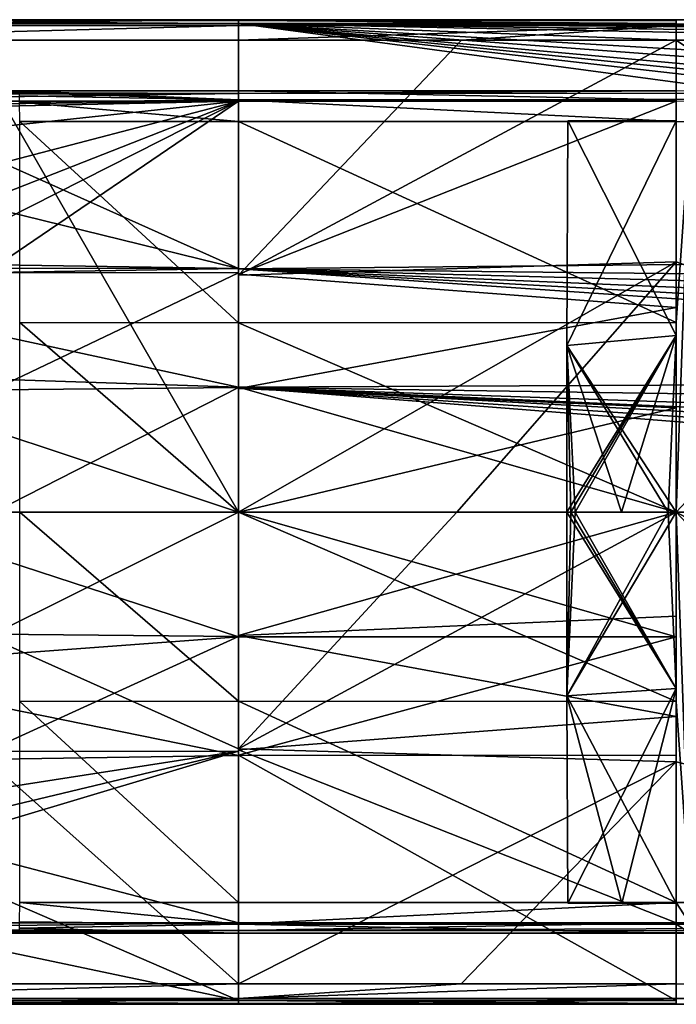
# Model space of a CAD drawing. Header units: millimetres. Extents: x -157 to 30, y -26 to 24.
# Tile 9 of 219: x -120 to -90, y -22 to 22. Entities that reach past the tile are written whole.
import ezdxf

# ---------------------------------------------------------------- set-up
doc = ezdxf.new("R2010")
doc.units = ezdxf.units.MM
doc.header["$LTSCALE"] = 26.699852
for name, color, linetype in [('120', 7, 'CONTINUOUS'), ('121', 7, 'CONTINUOUS'), ('122', 7, 'CONTINUOUS'), ('123', 7, 'CONTINUOUS'), ('124', 7, 'CONTINUOUS'), ('125', 7, 'CONTINUOUS'), ('208', 7, 'CONTINUOUS'), ('211', 7, 'CONTINUOUS'), ('212', 7, 'CONTINUOUS'), ('213', 7, 'CONTINUOUS'), ('214', 7, 'CONTINUOUS'), ('52', 7, 'CONTINUOUS'), ('56', 7, 'CONTINUOUS'), ('57', 7, 'CONTINUOUS'), ('58', 7, 'CONTINUOUS'), ('60', 7, 'CONTINUOUS'), ('61', 7, 'CONTINUOUS'), ('62', 7, 'CONTINUOUS'), ('63', 7, 'CONTINUOUS'), ('64', 7, 'CONTINUOUS'), ('65', 7, 'CONTINUOUS'), ('66', 7, 'CONTINUOUS'), ('67', 7, 'CONTINUOUS'), ('68', 7, 'CONTINUOUS'), ('69', 7, 'CONTINUOUS'), ('76', 7, 'CONTINUOUS'), ('772', 7, 'CONTINUOUS'), ('773', 7, 'CONTINUOUS'), ('774', 7, 'CONTINUOUS'), ('775', 7, 'CONTINUOUS'), ('781', 7, 'CONTINUOUS'), ('782', 7, 'CONTINUOUS'), ('786', 7, 'CONTINUOUS'), ('787', 7, 'CONTINUOUS'), ('788', 7, 'CONTINUOUS'), ('789', 7, 'CONTINUOUS'), ('805', 7, 'CONTINUOUS'), ('806', 7, 'CONTINUOUS'), ('807', 7, 'CONTINUOUS'), ('808', 7, 'CONTINUOUS'), ('809', 7, 'CONTINUOUS'), ('810', 7, 'CONTINUOUS'), ('811', 7, 'CONTINUOUS'), ('812', 7, 'CONTINUOUS'), ('813', 7, 'CONTINUOUS'), ('836', 7, 'CONTINUOUS'), ('84', 7, 'CONTINUOUS'), ('845', 7, 'CONTINUOUS'), ('85', 7, 'CONTINUOUS'), ('86', 7, 'CONTINUOUS'), ('89', 7, 'CONTINUOUS'), ('90', 7, 'CONTINUOUS')]:
    doc.layers.add(name, color=color, linetype=linetype)

msp = doc.modelspace()

# ---------------------------------------------------------------- linework, layer by layer
at = {"layer": '120', "linetype": 'CONTINUOUS'}
for points in [[(-90, 0, 117.562), (-90.001, 8.659, 117.361), (-89.373, 17.845, 116.851), (-90, 0, 117.562)], [(-90.001, 8.659, 117.361), (-90, 17.844, 116.849), (-89.373, 17.845, 116.851), (-90.001, 8.659, 117.361)], [(-90, 0, 117.562), (-89.373, 17.845, 116.851), (-73.247, 17.865, 116.913), (-90, 0, 117.562)], [(-90, 0, 117.562), (-73.247, 17.865, 116.913), (-57.368, 0, 117.861), (-90, 0, 117.562)]]:
    msp.add_3dface(points, dxfattribs=at)
at = {"layer": '121', "linetype": 'CONTINUOUS'}
for points in [[(-90.001, -8.659, 117.361), (-90, 0, 117.562), (-89.373, -17.845, 116.851), (-90.001, -8.659, 117.361)], [(-90, 0, 117.562), (-57.368, 0, 117.861), (-73.241, -17.865, 116.913), (-90, 0, 117.562)], [(-89.373, -17.845, 116.851), (-90, 0, 117.562), (-73.241, -17.865, 116.913), (-89.373, -17.845, 116.851)], [(-90, -17.844, 116.849), (-90.001, -8.659, 117.361), (-89.373, -17.845, 116.851), (-90, -17.844, 116.849)]]:
    msp.add_3dface(points, dxfattribs=at)
at = {"layer": '122', "linetype": 'CONTINUOUS'}
for points in [[(-110, 0, 117.562), (-90, 0, 117.562), (-90.001, -8.659, 117.361), (-110, 0, 117.562)], [(-110, 0, 117.562), (-90.001, -8.659, 117.361), (-110, -8.65, 117.361), (-110, 0, 117.562)], [(-90.001, -8.659, 117.361), (-90, -17.844, 116.849), (-110, -8.65, 117.361), (-90.001, -8.659, 117.361)], [(-90, -17.844, 116.849), (-110, -17.844, 116.849), (-110, -8.65, 117.361), (-90, -17.844, 116.849)]]:
    msp.add_3dface(points, dxfattribs=at)
at = {"layer": '123', "linetype": 'CONTINUOUS'}
for points in [[(-110, -17.844, 116.849), (-90, -17.844, 116.849), (-110, -18.843, 116.379), (-110, -17.844, 116.849)], [(-90, -17.844, 116.849), (-90, -18.843, 116.379), (-110, -18.843, 116.379), (-90, -17.844, 116.849)], [(-90, -19.25, 115.349), (-110, -19.25, 115.353), (-110, -18.843, 116.379), (-90, -19.25, 115.349)], [(-90, -18.843, 116.379), (-90, -19.25, 115.349), (-110, -18.843, 116.379), (-90, -18.843, 116.379)]]:
    msp.add_3dface(points, dxfattribs=at)
at = {"layer": '124', "linetype": 'CONTINUOUS'}
for points in [[(-90, 18.781, 114.068), (-110, 18.781, 114.068), (-110, 10.873, 107.249), (-90, 18.781, 114.068)], [(-90, 9.345, 106.416), (-90, 18.781, 114.068), (-110, 10.873, 107.249), (-90, 9.345, 106.416)], [(-110, 5.644, 104.944), (-90, 9.345, 106.416), (-110, 10.873, 107.249), (-110, 5.644, 104.944)], [(-90, 4.764, 104.715), (-90, 9.345, 106.416), (-110, 5.644, 104.944), (-90, 4.764, 104.715)], [(-110, 0, 104.181), (-90, 4.764, 104.715), (-110, 5.644, 104.944), (-110, 0, 104.181)], [(-90, 0, 104.181), (-90, 4.764, 104.715), (-110, 0, 104.181), (-90, 0, 104.181)]]:
    msp.add_3dface(points, dxfattribs=at)
at = {"layer": '125', "linetype": 'CONTINUOUS'}
for points in [[(-90, -17.844, 116.849), (-89.373, -17.845, 116.851), (-89.371, -18.844, 116.38), (-90, -17.844, 116.849)], [(-90, -18.843, 116.379), (-90, -17.844, 116.849), (-89.371, -18.844, 116.38), (-90, -18.843, 116.379)], [(-89.367, -19.25, 115.354), (-90, -19.25, 115.349), (-90, -18.843, 116.379), (-89.367, -19.25, 115.354)], [(-89.367, -19.25, 115.354), (-90, -18.843, 116.379), (-89.371, -18.844, 116.38), (-89.367, -19.25, 115.354)]]:
    msp.add_3dface(points, dxfattribs=at)
at = {"layer": '208', "linetype": 'CONTINUOUS'}
for points in [[(-110, 22.5, 118.81), (-110, 22.5, 113.776), (-110, 22.465, 113.511), (-110, 22.5, 118.81)], [(-110, 22.228, 119.491), (-110, 22.5, 118.81), (-110, 22.329, 113.281), (-110, 22.228, 119.491)], [(-110, 22.329, 113.281), (-110, 22.5, 118.81), (-110, 22.465, 113.511), (-110, 22.329, 113.281)], [(-110, 22.228, 119.491), (-110, 22.329, 113.281), (-110, 18.781, 114.068), (-110, 22.228, 119.491)], [(-110, 22.329, 113.281), (-110, 11.119, 103.673), (-110, 18.781, 114.068), (-110, 22.329, 113.281)], [(-110, 21.563, 119.805), (-110, 22.228, 119.491), (-110, 19.128, 114.668), (-110, 21.563, 119.805)], [(-110, 22.228, 119.491), (-110, 18.781, 114.068), (-110, 19.128, 114.668), (-110, 22.228, 119.491)], [(-110, 10.818, 120.449), (-110, 21.563, 119.805), (-110, 17.844, 116.849), (-110, 10.818, 120.449)], [(-110, 17.844, 116.849), (-110, 21.563, 119.805), (-110, 18.843, 116.379), (-110, 17.844, 116.849)], [(-110, 21.563, 119.805), (-110, 19.25, 115.353), (-110, 18.843, 116.379), (-110, 21.563, 119.805)], [(-110, 19.25, 115.353), (-110, 21.563, 119.805), (-110, 19.128, 114.668), (-110, 19.25, 115.353)], [(-110, 18.781, 114.068), (-110, 11.119, 103.673), (-110, 10.873, 107.249), (-110, 18.781, 114.068)], [(-110, 10.818, 120.449), (-110, 17.844, 116.849), (-110, 8.65, 117.361), (-110, 10.818, 120.449)], [(-110, 11.119, 103.673), (-110, 5.699, 101.597), (-110, 10.873, 107.249), (-110, 11.119, 103.673)], [(-110, 5.699, 101.597), (-110, 5.644, 104.944), (-110, 10.873, 107.249), (-110, 5.699, 101.597)], [(-110, 0, 120.748), (-110, 10.818, 120.449), (-110, 0, 117.562), (-110, 0, 120.748)], [(-110, 10.818, 120.449), (-110, 8.65, 117.361), (-110, 0, 117.562), (-110, 10.818, 120.449)], [(-110, 5.699, 101.597), (-110, 0, 100.931), (-110, 5.644, 104.944), (-110, 5.699, 101.597)], [(-110, 0, 100.931), (-110, 0, 104.181), (-110, 5.644, 104.944), (-110, 0, 100.931)], [(-110, -10.827, 120.448), (-110, 0, 120.748), (-110, -8.65, 117.361), (-110, -10.827, 120.448)], [(-110, 0, 120.748), (-110, 0, 117.562), (-110, -8.65, 117.361), (-110, 0, 120.748)], [(-110, 0, 100.931), (-110, -5.699, 101.597), (-110, 0, 104.181), (-110, 0, 100.931)], [(-110, -5.699, 101.597), (-110, -5.644, 104.944), (-110, 0, 104.181), (-110, -5.699, 101.597)], [(-110, -5.699, 101.597), (-110, -10.873, 107.249), (-110, -5.644, 104.944), (-110, -5.699, 101.597)], [(-110, -5.699, 101.597), (-110, -11.119, 103.673), (-110, -10.873, 107.249), (-110, -5.699, 101.597)], [(-110, -17.844, 116.849), (-110, -10.827, 120.448), (-110, -8.65, 117.361), (-110, -17.844, 116.849)], [(-110, -21.563, 119.805), (-110, -10.827, 120.448), (-110, -18.843, 116.379), (-110, -21.563, 119.805)], [(-110, -10.827, 120.448), (-110, -17.844, 116.849), (-110, -18.843, 116.379), (-110, -10.827, 120.448)], [(-110, -11.119, 103.673), (-110, -18.781, 114.068), (-110, -10.873, 107.249), (-110, -11.119, 103.673)], [(-110, -11.119, 103.673), (-110, -22.329, 113.281), (-110, -18.781, 114.068), (-110, -11.119, 103.673)], [(-110, -18.781, 114.068), (-110, -22.329, 113.281), (-110, -19.128, 114.668), (-110, -18.781, 114.068)], [(-110, -19.25, 115.353), (-110, -21.563, 119.805), (-110, -18.843, 116.379), (-110, -19.25, 115.353)], [(-110, -22.329, 113.281), (-110, -19.25, 115.353), (-110, -19.128, 114.668), (-110, -22.329, 113.281)], [(-110, -22.329, 113.281), (-110, -21.563, 119.805), (-110, -19.25, 115.353), (-110, -22.329, 113.281)], [(-110, -21.563, 119.805), (-110, -22.329, 113.281), (-110, -22.228, 119.491), (-110, -21.563, 119.805)], [(-110, -22.329, 113.281), (-110, -22.465, 113.511), (-110, -22.228, 119.491), (-110, -22.329, 113.281)], [(-110, -22.465, 113.511), (-110, -22.5, 113.776), (-110, -22.228, 119.491), (-110, -22.465, 113.511)], [(-110, -22.5, 113.776), (-110, -22.5, 118.81), (-110, -22.228, 119.491), (-110, -22.5, 113.776)]]:
    msp.add_3dface(points, dxfattribs=at)
at = {"layer": '211', "linetype": 'CONTINUOUS'}
for points in [[(-94.628, 0, 117.862), (-94.818, 0, 117.862), (-95.006, -8.397, 117.668), (-94.628, 0, 117.862)], [(-95.006, -8.397, 117.668), (-94.818, 0, 117.862), (-95.003, 0, 117.862), (-95.006, -8.397, 117.668)], [(-90.378, 0, 117.862), (-94.628, 0, 117.862), (-95.006, -8.397, 117.668), (-90.378, 0, 117.862)], [(-90, 0, 117.862), (-90.378, 0, 117.862), (-95.006, -8.397, 117.668), (-90, 0, 117.862)], [(-90, -8.06, 117.685), (-90, 0, 117.862), (-95.006, -8.397, 117.668), (-90, -8.06, 117.685)], [(-94.956, -17.882, 116.959), (-90, -8.06, 117.685), (-95.006, -8.397, 117.668), (-94.956, -17.882, 116.959)], [(-92.483, -17.882, 116.96), (-90, -8.06, 117.685), (-94.956, -17.882, 116.959), (-92.483, -17.882, 116.96)], [(-90, -17.882, 116.959), (-90, -8.06, 117.685), (-92.483, -17.882, 116.96), (-90, -17.882, 116.959)]]:
    msp.add_3dface(points, dxfattribs=at)
at = {"layer": '212', "linetype": 'CONTINUOUS'}
for points in [[(-90, -8.06, 117.685), (-95.006, -8.397, 117.668), (-95.003, 0, 117.862), (-90, -8.06, 117.685)], [(-94.818, 0, 117.862), (-90, -8.06, 117.685), (-95.003, 0, 117.862), (-94.818, 0, 117.862)], [(-94.818, 0, 117.862), (-94.628, 0, 117.862), (-90, -8.06, 117.685), (-94.818, 0, 117.862)], [(-94.628, 0, 117.862), (-90.378, 0, 117.862), (-90, -8.06, 117.685), (-94.628, 0, 117.862)], [(-90.378, 0, 117.862), (-90, 0, 117.862), (-90, -8.06, 117.685), (-90.378, 0, 117.862)], [(-90, -8.06, 117.685), (-90, -17.882, 116.959), (-95.006, -8.397, 117.668), (-90, -8.06, 117.685)], [(-94.956, -17.882, 116.959), (-95.006, -8.397, 117.668), (-92.483, -17.882, 116.96), (-94.956, -17.882, 116.959)], [(-90, -17.882, 116.959), (-92.483, -17.882, 116.96), (-95.006, -8.397, 117.668), (-90, -17.882, 116.959)]]:
    msp.add_3dface(points, dxfattribs=at)
at = {"layer": '213', "linetype": 'CONTINUOUS'}
for points in [[(-90, 17.882, 116.959), (-94.956, 17.882, 116.959), (-95.006, 7.611, 117.706), (-90, 17.882, 116.959)], [(-90, 8.06, 117.685), (-90, 17.882, 116.959), (-95.006, 7.611, 117.706), (-90, 8.06, 117.685)], [(-95.003, 0, 117.862), (-90, 8.06, 117.685), (-95.006, 7.611, 117.706), (-95.003, 0, 117.862)], [(-94.818, 0, 117.862), (-90, 8.06, 117.685), (-95.003, 0, 117.862), (-94.818, 0, 117.862)], [(-94.628, 0, 117.862), (-90, 8.06, 117.685), (-94.818, 0, 117.862), (-94.628, 0, 117.862)], [(-92.507, 0, 117.863), (-90, 8.06, 117.685), (-94.628, 0, 117.862), (-92.507, 0, 117.863)], [(-90.378, 0, 117.862), (-90, 8.06, 117.685), (-92.507, 0, 117.863), (-90.378, 0, 117.862)], [(-90, 0, 117.862), (-90, 8.06, 117.685), (-90.378, 0, 117.862), (-90, 0, 117.862)]]:
    msp.add_3dface(points, dxfattribs=at)
at = {"layer": '214', "linetype": 'CONTINUOUS'}
for points in [[(-94.956, 17.882, 116.959), (-90, 8.06, 117.685), (-95.006, 7.611, 117.706), (-94.956, 17.882, 116.959)], [(-94.956, 17.882, 116.959), (-90, 17.882, 116.959), (-90, 8.06, 117.685), (-94.956, 17.882, 116.959)], [(-90, 8.06, 117.685), (-90, 0, 117.862), (-95.006, 7.611, 117.706), (-90, 8.06, 117.685)], [(-90, 0, 117.862), (-90.378, 0, 117.862), (-95.006, 7.611, 117.706), (-90, 0, 117.862)], [(-90.378, 0, 117.862), (-92.507, 0, 117.863), (-95.006, 7.611, 117.706), (-90.378, 0, 117.862)], [(-92.507, 0, 117.863), (-94.628, 0, 117.862), (-95.006, 7.611, 117.706), (-92.507, 0, 117.863)], [(-94.628, 0, 117.862), (-94.818, 0, 117.862), (-95.006, 7.611, 117.706), (-94.628, 0, 117.862)], [(-94.818, 0, 117.862), (-95.003, 0, 117.862), (-95.006, 7.611, 117.706), (-94.818, 0, 117.862)]]:
    msp.add_3dface(points, dxfattribs=at)
at = {"layer": '52', "linetype": 'CONTINUOUS'}
for points in [[(-90, 21.562, 119.87), (-58.226, 0, 121.109), (-49.664, 21.589, 119.893), (-90, 21.562, 119.87)], [(-89.999, 11.432, 120.482), (-58.226, 0, 121.109), (-90, 21.562, 119.87), (-89.999, 11.432, 120.482)], [(-90, 0, 120.813), (-58.226, 0, 121.109), (-89.999, 11.432, 120.482), (-90, 0, 120.813)]]:
    msp.add_3dface(points, dxfattribs=at)
at = {"layer": '56', "linetype": 'CONTINUOUS'}
for points in [[(-90, 22.5, 113.776), (-110, 22.5, 113.776), (-99.877, 22.5, 118.863), (-90, 22.5, 113.776)], [(-99.877, 22.5, 118.863), (-110, 22.5, 113.776), (-110, 22.5, 118.81), (-99.877, 22.5, 118.863)], [(-90, 22.5, 118.87), (-90, 22.5, 113.776), (-99.877, 22.5, 118.863), (-90, 22.5, 118.87)], [(-15.557, 22.5, 113.776), (-90, 22.5, 113.776), (-50.23, 22.5, 118.897), (-15.557, 22.5, 113.776)], [(-50.23, 22.5, 118.897), (-90, 22.5, 113.776), (-90, 22.5, 118.87), (-50.23, 22.5, 118.897)]]:
    msp.add_3dface(points, dxfattribs=at)
at = {"layer": '57', "linetype": 'CONTINUOUS'}
for points in [[(-90, 22.5, 118.87), (-99.877, 22.5, 118.863), (-110, 22.5, 118.81), (-90, 22.5, 118.87)], [(-90, 22.5, 118.87), (-110, 22.5, 118.81), (-90, 22.229, 119.556), (-90, 22.5, 118.87)], [(-90, 22.229, 119.556), (-110, 22.5, 118.81), (-110, 22.228, 119.491), (-90, 22.229, 119.556)], [(-99.816, 21.563, 119.863), (-90, 22.229, 119.556), (-110, 21.563, 119.805), (-99.816, 21.563, 119.863)], [(-110, 21.563, 119.805), (-90, 22.229, 119.556), (-110, 22.228, 119.491), (-110, 21.563, 119.805)], [(-90, 21.562, 119.87), (-90, 22.229, 119.556), (-99.816, 21.563, 119.863), (-90, 21.562, 119.87)]]:
    msp.add_3dface(points, dxfattribs=at)
at = {"layer": '58', "linetype": 'CONTINUOUS'}
for points in [[(-90, 22.229, 119.556), (-90, 21.562, 119.87), (-10.374, 22.227, 119.555), (-90, 22.229, 119.556)], [(-90, 21.562, 119.87), (-49.664, 21.589, 119.893), (-10.374, 22.227, 119.555), (-90, 21.562, 119.87)]]:
    msp.add_3dface(points, dxfattribs=at)
at = {"layer": '60', "linetype": 'CONTINUOUS'}
for points in [[(-90, 21.562, 119.87), (-99.816, 21.563, 119.863), (-110, 10.818, 120.449), (-90, 21.562, 119.87)], [(-99.816, 21.563, 119.863), (-110, 21.563, 119.805), (-110, 10.818, 120.449), (-99.816, 21.563, 119.863)], [(-89.999, 11.432, 120.482), (-90, 21.562, 119.87), (-110, 10.818, 120.449), (-89.999, 11.432, 120.482)], [(-100.021, 0, 120.805), (-89.999, 11.432, 120.482), (-110, 0, 120.748), (-100.021, 0, 120.805)], [(-110, 0, 120.748), (-89.999, 11.432, 120.482), (-110, 10.818, 120.449), (-110, 0, 120.748)], [(-90, 0, 120.813), (-89.999, 11.432, 120.482), (-100.021, 0, 120.805), (-90, 0, 120.813)]]:
    msp.add_3dface(points, dxfattribs=at)
at = {"layer": '61', "linetype": 'CONTINUOUS'}
for points in [[(-90, 0, 120.813), (-100.021, 0, 120.805), (-110, -10.827, 120.448), (-90, 0, 120.813)], [(-100.021, 0, 120.805), (-110, 0, 120.748), (-110, -10.827, 120.448), (-100.021, 0, 120.805)], [(-89.999, -11.411, 120.483), (-90, 0, 120.813), (-110, -10.827, 120.448), (-89.999, -11.411, 120.483)], [(-110, -21.563, 119.805), (-89.999, -11.411, 120.483), (-110, -10.827, 120.448), (-110, -21.563, 119.805)], [(-99.833, -21.563, 119.863), (-89.999, -11.411, 120.483), (-110, -21.563, 119.805), (-99.833, -21.563, 119.863)], [(-90, -21.563, 119.87), (-89.999, -11.411, 120.483), (-99.833, -21.563, 119.863), (-90, -21.563, 119.87)]]:
    msp.add_3dface(points, dxfattribs=at)
at = {"layer": '62', "linetype": 'CONTINUOUS'}
for points in [[(-110, 22.5, 113.776), (-90, 22.5, 113.776), (-90, 22.466, 113.511), (-110, 22.5, 113.776)], [(-110, 22.5, 113.776), (-90, 22.466, 113.511), (-110, 22.465, 113.511), (-110, 22.5, 113.776)], [(-90, 22.466, 113.511), (-90, 22.329, 113.281), (-110, 22.465, 113.511), (-90, 22.466, 113.511)], [(-90, 22.329, 113.281), (-110, 22.329, 113.281), (-110, 22.465, 113.511), (-90, 22.329, 113.281)]]:
    msp.add_3dface(points, dxfattribs=at)
at = {"layer": '63', "linetype": 'CONTINUOUS'}
for points in [[(-90, 22.5, 113.776), (-15.557, 22.5, 113.776), (-15.557, 22.494, 113.638), (-90, 22.5, 113.776)], [(-90, 22.466, 113.511), (-90, 22.5, 113.776), (-15.557, 22.494, 113.638), (-90, 22.466, 113.511)]]:
    msp.add_3dface(points, dxfattribs=at)
at = {"layer": '64', "linetype": 'CONTINUOUS'}
for points in [[(-110, 22.329, 113.281), (-90, 22.329, 113.281), (-16.425, 22.008, 112.877), (-110, 22.329, 113.281)], [(-110, 11.119, 103.673), (-110, 22.329, 113.281), (-32.246, 11.868, 104.075), (-110, 11.119, 103.673)], [(-32.246, 11.868, 104.075), (-110, 22.329, 113.281), (-30.951, 13.271, 104.899), (-32.246, 11.868, 104.075)], [(-30.951, 13.271, 104.899), (-110, 22.329, 113.281), (-30.015, 14.161, 105.471), (-30.951, 13.271, 104.899)], [(-30.015, 14.161, 105.471), (-110, 22.329, 113.281), (-29.049, 14.989, 106.043), (-30.015, 14.161, 105.471)], [(-29.049, 14.989, 106.043), (-110, 22.329, 113.281), (-27.453, 16.203, 106.959), (-29.049, 14.989, 106.043)], [(-27.453, 16.203, 106.959), (-110, 22.329, 113.281), (-25.708, 17.375, 107.942), (-27.453, 16.203, 106.959)], [(-25.708, 17.375, 107.942), (-110, 22.329, 113.281), (-22.929, 19.01, 109.49), (-25.708, 17.375, 107.942)], [(-22.929, 19.01, 109.49), (-110, 22.329, 113.281), (-19.972, 20.506, 111.091), (-22.929, 19.01, 109.49)], [(-19.972, 20.506, 111.091), (-110, 22.329, 113.281), (-18.647, 21.104, 111.781), (-19.972, 20.506, 111.091)], [(-18.647, 21.104, 111.781), (-110, 22.329, 113.281), (-17.275, 21.677, 112.468), (-18.647, 21.104, 111.781)], [(-17.275, 21.677, 112.468), (-110, 22.329, 113.281), (-16.425, 22.008, 112.877), (-17.275, 21.677, 112.468)], [(-33.539, 10.277, 103.252), (-110, 11.119, 103.673), (-32.246, 11.868, 104.075), (-33.539, 10.277, 103.252)], [(-110, 5.699, 101.597), (-110, 11.119, 103.673), (-36.186, 6.053, 101.687), (-110, 5.699, 101.597)], [(-36.186, 6.053, 101.687), (-110, 11.119, 103.673), (-35.712, 7.006, 101.959), (-36.186, 6.053, 101.687)], [(-35.712, 7.006, 101.959), (-110, 11.119, 103.673), (-35.16, 7.964, 102.279), (-35.712, 7.006, 101.959)], [(-35.16, 7.964, 102.279), (-110, 11.119, 103.673), (-34.395, 9.121, 102.731), (-35.16, 7.964, 102.279)], [(-34.395, 9.121, 102.731), (-110, 11.119, 103.673), (-33.539, 10.277, 103.252), (-34.395, 9.121, 102.731)], [(-36.752, 4.619, 101.363), (-110, 5.699, 101.597), (-36.186, 6.053, 101.687), (-36.752, 4.619, 101.363)], [(-110, 0, 100.931), (-110, 5.699, 101.597), (-90, 0, 100.931), (-110, 0, 100.931)], [(-90, 0, 100.931), (-110, 5.699, 101.597), (-37.5, 0, 100.931), (-90, 0, 100.931)], [(-37.5, 0, 100.931), (-110, 5.699, 101.597), (-37.475, 0.863, 100.946), (-37.5, 0, 100.931)], [(-37.475, 0.863, 100.946), (-110, 5.699, 101.597), (-37.4, 1.722, 100.99), (-37.475, 0.863, 100.946)], [(-37.4, 1.722, 100.99), (-110, 5.699, 101.597), (-37.293, 2.466, 101.052), (-37.4, 1.722, 100.99)], [(-37.293, 2.466, 101.052), (-110, 5.699, 101.597), (-37.148, 3.2, 101.135), (-37.293, 2.466, 101.052)], [(-37.148, 3.2, 101.135), (-110, 5.699, 101.597), (-36.752, 4.619, 101.363), (-37.148, 3.2, 101.135)]]:
    msp.add_3dface(points, dxfattribs=at)
at = {"layer": '65', "linetype": 'CONTINUOUS'}
for points in [[(-110, 0, 100.931), (-90, 0, 100.931), (-90, -5.708, 101.6), (-110, 0, 100.931)], [(-110, 0, 100.931), (-90, -5.708, 101.6), (-110, -5.699, 101.597), (-110, 0, 100.931)], [(-110, -5.699, 101.597), (-90, -5.708, 101.6), (-110, -11.119, 103.673), (-110, -5.699, 101.597)], [(-90, -5.708, 101.6), (-90, -11.128, 103.678), (-110, -11.119, 103.673), (-90, -5.708, 101.6)], [(-90, -22.329, 113.281), (-110, -22.329, 113.281), (-110, -11.119, 103.673), (-90, -22.329, 113.281)], [(-90, -11.128, 103.678), (-90, -22.329, 113.281), (-110, -11.119, 103.673), (-90, -11.128, 103.678)]]:
    msp.add_3dface(points, dxfattribs=at)
at = {"layer": '66', "linetype": 'CONTINUOUS'}
for points in [[(-110, -22.329, 113.281), (-90, -22.329, 113.281), (-90, -22.466, 113.511), (-110, -22.329, 113.281)], [(-110, -22.465, 113.511), (-110, -22.329, 113.281), (-90, -22.466, 113.511), (-110, -22.465, 113.511)], [(-110, -22.5, 113.776), (-110, -22.465, 113.511), (-90, -22.5, 113.776), (-110, -22.5, 113.776)], [(-90, -22.5, 113.776), (-110, -22.465, 113.511), (-90, -22.466, 113.511), (-90, -22.5, 113.776)]]:
    msp.add_3dface(points, dxfattribs=at)
at = {"layer": '67', "linetype": 'CONTINUOUS'}
for points in [[(-110, -22.5, 113.776), (-90, -22.5, 113.776), (-110, -22.5, 118.81), (-110, -22.5, 113.776)], [(-110, -22.5, 118.81), (-90, -22.5, 113.776), (-99.877, -22.5, 118.863), (-110, -22.5, 118.81)], [(-99.877, -22.5, 118.863), (-90, -22.5, 113.776), (-90, -22.5, 118.87), (-99.877, -22.5, 118.863)], [(-90, -22.5, 118.87), (-90, -22.5, 113.776), (-50.231, -22.5, 118.897), (-90, -22.5, 118.87)]]:
    msp.add_3dface(points, dxfattribs=at)
at = {"layer": '68', "linetype": 'CONTINUOUS'}
for points in [[(-90, -21.563, 119.87), (-99.833, -21.563, 119.863), (-110, -22.228, 119.491), (-90, -21.563, 119.87)], [(-90, -22.229, 119.556), (-90, -21.563, 119.87), (-110, -22.228, 119.491), (-90, -22.229, 119.556)], [(-99.833, -21.563, 119.863), (-110, -21.563, 119.805), (-110, -22.228, 119.491), (-99.833, -21.563, 119.863)], [(-110, -22.5, 118.81), (-90, -22.229, 119.556), (-110, -22.228, 119.491), (-110, -22.5, 118.81)], [(-110, -22.5, 118.81), (-99.877, -22.5, 118.863), (-90, -22.229, 119.556), (-110, -22.5, 118.81)], [(-99.877, -22.5, 118.863), (-90, -22.5, 118.87), (-90, -22.229, 119.556), (-99.877, -22.5, 118.863)]]:
    msp.add_3dface(points, dxfattribs=at)
at = {"layer": '69', "linetype": 'CONTINUOUS'}
for points in [[(-90, -21.563, 119.87), (-90, -22.229, 119.556), (-49.676, -21.588, 119.893), (-90, -21.563, 119.87)], [(-49.676, -21.588, 119.893), (-90, -22.229, 119.556), (-10.374, -22.227, 119.555), (-49.676, -21.588, 119.893)], [(-90, -22.229, 119.556), (-50.231, -22.5, 118.897), (-10.374, -22.227, 119.555), (-90, -22.229, 119.556)], [(-90, -22.5, 118.87), (-50.231, -22.5, 118.897), (-90, -22.229, 119.556), (-90, -22.5, 118.87)]]:
    msp.add_3dface(points, dxfattribs=at)
at = {"layer": '76', "linetype": 'CONTINUOUS'}
for points in [[(-58.226, 0, 121.109), (-90, 0, 120.813), (-49.676, -21.588, 119.893), (-58.226, 0, 121.109)], [(-90, 0, 120.813), (-89.999, -11.411, 120.483), (-49.676, -21.588, 119.893), (-90, 0, 120.813)], [(-89.999, -11.411, 120.483), (-90, -21.563, 119.87), (-49.676, -21.588, 119.893), (-89.999, -11.411, 120.483)]]:
    msp.add_3dface(points, dxfattribs=at)
at = {"layer": '772', "linetype": 'CONTINUOUS'}
for points in [[(-110, 22.5, 118.715), (-110, 22.5, 113.776), (-135, 22.5, 113.775), (-110, 22.5, 118.715)], [(-122.521, 22.5, 118.528), (-110, 22.5, 118.715), (-135, 22.5, 113.775), (-122.521, 22.5, 118.528)]]:
    msp.add_3dface(points, dxfattribs=at)
at = {"layer": '773', "linetype": 'CONTINUOUS'}
for points in [[(-110, 22.5, 118.715), (-135, 22.5, 118.268), (-135.016, 22.229, 118.95), (-110, 22.5, 118.715)], [(-110, 22.5, 118.715), (-135.016, 22.229, 118.95), (-110, 22.228, 119.398), (-110, 22.5, 118.715)], [(-110, 22.5, 118.715), (-122.521, 22.5, 118.528), (-135, 22.5, 118.268), (-110, 22.5, 118.715)], [(-135.016, 22.229, 118.95), (-135.024, 21.563, 119.263), (-110, 22.228, 119.398), (-135.016, 22.229, 118.95)], [(-135.024, 21.563, 119.263), (-110, 21.563, 119.712), (-110, 22.228, 119.398), (-135.024, 21.563, 119.263)], [(-122.422, 21.563, 119.527), (-110, 21.563, 119.712), (-135.024, 21.563, 119.263), (-122.422, 21.563, 119.527)]]:
    msp.add_3dface(points, dxfattribs=at)
at = {"layer": '774', "linetype": 'CONTINUOUS'}
for points in [[(-110, 0, 120.655), (-122.422, 21.563, 119.527), (-134.145, 0, 120.227), (-110, 0, 120.655)], [(-110, 21.563, 119.712), (-122.422, 21.563, 119.527), (-110, 0, 120.655), (-110, 21.563, 119.712)], [(-110, 21.563, 119.712), (-110, 0, 120.655), (-110, 10.827, 120.355), (-110, 21.563, 119.712)]]:
    msp.add_3dface(points, dxfattribs=at)
at = {"layer": '775', "linetype": 'CONTINUOUS'}
for points in [[(-110, 0, 120.655), (-134.145, 0, 120.227), (-110, -10.818, 120.356), (-110, 0, 120.655)], [(-110, -21.563, 119.712), (-134.145, 0, 120.227), (-122.496, -21.563, 119.526), (-110, -21.563, 119.712)], [(-134.145, 0, 120.227), (-110, -21.563, 119.712), (-110, -10.818, 120.356), (-134.145, 0, 120.227)]]:
    msp.add_3dface(points, dxfattribs=at)
at = {"layer": '781', "linetype": 'CONTINUOUS'}
for points in [[(-135, 22.5, 113.775), (-110, 22.5, 113.776), (-110, 22.465, 113.511), (-135, 22.5, 113.775)], [(-135, 22.466, 113.51), (-135, 22.5, 113.775), (-110, 22.465, 113.511), (-135, 22.466, 113.51)], [(-135, 22.328, 113.281), (-135, 22.466, 113.51), (-110, 22.329, 113.281), (-135, 22.328, 113.281)], [(-110, 22.329, 113.281), (-135, 22.466, 113.51), (-110, 22.465, 113.511), (-110, 22.329, 113.281)]]:
    msp.add_3dface(points, dxfattribs=at)
at = {"layer": '782', "linetype": 'CONTINUOUS'}
for points in [[(-135, 22.328, 113.281), (-110, 22.329, 113.281), (-110, 11.129, 103.678), (-135, 22.328, 113.281)], [(-135, 17.262, 107.843), (-135, 22.328, 113.281), (-110, 11.129, 103.678), (-135, 17.262, 107.843)], [(-134.999, 11.504, 103.877), (-135, 17.262, 107.843), (-110, 11.129, 103.678), (-134.999, 11.504, 103.877)], [(-134.179, 11.162, 103.695), (-134.999, 11.504, 103.877), (-110, 11.129, 103.678), (-134.179, 11.162, 103.695)], [(-133.381, 10.75, 103.485), (-134.179, 11.162, 103.695), (-110, 11.129, 103.678), (-133.381, 10.75, 103.485)], [(-110, 5.704, 101.598), (-133.381, 10.75, 103.485), (-110, 11.129, 103.678), (-110, 5.704, 101.598)], [(-129.067, 6.334, 101.763), (-133.381, 10.75, 103.485), (-110, 5.704, 101.598), (-129.067, 6.334, 101.763)], [(-127.463, 0, 100.931), (-129.067, 6.334, 101.763), (-110, 0, 100.931), (-127.463, 0, 100.931)], [(-110, 0, 100.931), (-129.067, 6.334, 101.763), (-110, 5.704, 101.598), (-110, 0, 100.931)]]:
    msp.add_3dface(points, dxfattribs=at)
at = {"layer": '786', "linetype": 'CONTINUOUS'}
for points in [[(-129.559, -7.148, 102.003), (-127.463, 0, 100.931), (-110, -5.704, 101.598), (-129.559, -7.148, 102.003)], [(-127.463, 0, 100.931), (-110, 0, 100.931), (-110, -5.704, 101.598), (-127.463, 0, 100.931)], [(-110, -11.129, 103.678), (-129.559, -7.148, 102.003), (-110, -5.704, 101.598), (-110, -11.129, 103.678)], [(-134.999, -11.504, 103.877), (-129.559, -7.148, 102.003), (-110, -11.129, 103.678), (-134.999, -11.504, 103.877)], [(-110, -22.329, 113.281), (-134.999, -11.504, 103.877), (-110, -11.129, 103.678), (-110, -22.329, 113.281)], [(-135, -17.064, 107.671), (-134.999, -11.504, 103.877), (-110, -22.329, 113.281), (-135, -17.064, 107.671)], [(-135, -22.328, 113.281), (-135, -17.064, 107.671), (-110, -22.329, 113.281), (-135, -22.328, 113.281)]]:
    msp.add_3dface(points, dxfattribs=at)
at = {"layer": '787', "linetype": 'CONTINUOUS'}
for points in [[(-135, -22.328, 113.281), (-110, -22.329, 113.281), (-110, -22.465, 113.511), (-135, -22.328, 113.281)], [(-135, -22.466, 113.511), (-135, -22.328, 113.281), (-110, -22.465, 113.511), (-135, -22.466, 113.511)], [(-110, -22.5, 113.776), (-135, -22.466, 113.511), (-110, -22.465, 113.511), (-110, -22.5, 113.776)], [(-135, -22.5, 113.776), (-135, -22.466, 113.511), (-110, -22.5, 113.776), (-135, -22.5, 113.776)]]:
    msp.add_3dface(points, dxfattribs=at)
at = {"layer": '788', "linetype": 'CONTINUOUS'}
for points in [[(-135, -22.5, 118.268), (-135, -22.5, 113.776), (-110, -22.5, 113.776), (-135, -22.5, 118.268)], [(-135, -22.5, 118.268), (-110, -22.5, 113.776), (-122.52, -22.5, 118.528), (-135, -22.5, 118.268)], [(-122.52, -22.5, 118.528), (-110, -22.5, 113.776), (-110, -22.5, 118.715), (-122.52, -22.5, 118.528)]]:
    msp.add_3dface(points, dxfattribs=at)
at = {"layer": '789', "linetype": 'CONTINUOUS'}
for points in [[(-110, -21.563, 119.712), (-122.496, -21.563, 119.526), (-135.016, -22.229, 118.95), (-110, -21.563, 119.712)], [(-110, -21.563, 119.712), (-135.016, -22.229, 118.95), (-110, -22.228, 119.398), (-110, -21.563, 119.712)], [(-135.016, -22.229, 118.95), (-135, -22.5, 118.268), (-110, -22.228, 119.398), (-135.016, -22.229, 118.95)], [(-135, -22.5, 118.268), (-122.52, -22.5, 118.528), (-110, -22.228, 119.398), (-135, -22.5, 118.268)], [(-122.52, -22.5, 118.528), (-110, -22.5, 118.715), (-110, -22.228, 119.398), (-122.52, -22.5, 118.528)]]:
    msp.add_3dface(points, dxfattribs=at)
at = {"layer": '805', "linetype": 'CONTINUOUS'}
for points in [[(-120.001, 8.657, 117.361), (-120, 17.844, 116.849), (-110, 8.65, 117.361), (-120.001, 8.657, 117.361)], [(-120, 17.844, 116.849), (-110, 17.844, 116.849), (-110, 8.65, 117.361), (-120, 17.844, 116.849)], [(-120, 0, 117.562), (-120.001, 8.657, 117.361), (-110, 0, 117.562), (-120, 0, 117.562)], [(-110, 0, 117.562), (-120.001, 8.657, 117.361), (-110, 8.65, 117.361), (-110, 0, 117.562)]]:
    msp.add_3dface(points, dxfattribs=at)
at = {"layer": '806', "linetype": 'CONTINUOUS'}
for points in [[(-120.003, 19.021, 116.147), (-120.002, 19.169, 115.837), (-110, 18.843, 116.379), (-120.003, 19.021, 116.147)], [(-120.003, 18.737, 116.481), (-120.003, 19.021, 116.147), (-110, 18.843, 116.379), (-120.003, 18.737, 116.481)], [(-120.002, 19.169, 115.837), (-120, 19.234, 115.572), (-110, 18.843, 116.379), (-120.002, 19.169, 115.837)], [(-120, 19.234, 115.572), (-119.962, 19.25, 115.374), (-110, 18.843, 116.379), (-120, 19.234, 115.572)], [(-110, 19.25, 115.353), (-119.962, 19.25, 115.374), (-119.367, 19.25, 115.353), (-110, 19.25, 115.353)], [(-119.742, 19.25, 115.353), (-119.367, 19.25, 115.353), (-119.962, 19.25, 115.374), (-119.742, 19.25, 115.353)], [(-119.962, 19.25, 115.374), (-110, 19.25, 115.353), (-110, 18.843, 116.379), (-119.962, 19.25, 115.374)], [(-119.555, 19.25, 115.352), (-119.367, 19.25, 115.353), (-119.742, 19.25, 115.353), (-119.555, 19.25, 115.352)], [(-110, 17.844, 116.849), (-120.003, 18.737, 116.481), (-110, 18.843, 116.379), (-110, 17.844, 116.849)], [(-110, 17.844, 116.849), (-120, 17.844, 116.849), (-120.003, 18.737, 116.481), (-110, 17.844, 116.849)]]:
    msp.add_3dface(points, dxfattribs=at)
at = {"layer": '807', "linetype": 'CONTINUOUS'}
for points in [[(-119.742, 19.25, 115.353), (-119.962, 19.25, 115.374), (-135, 19.223, 115.025), (-119.742, 19.25, 115.353)], [(-119.742, 19.25, 115.353), (-135, 19.223, 115.025), (-127.532, 19.246, 115.221), (-119.742, 19.25, 115.353)], [(-119.962, 19.25, 115.374), (-120, 19.234, 115.572), (-135, 19.223, 115.025), (-119.962, 19.25, 115.374)], [(-120, 19.234, 115.572), (-120.002, 19.169, 115.837), (-135, 19.223, 115.025), (-120, 19.234, 115.572)]]:
    msp.add_3dface(points, dxfattribs=at)
at = {"layer": '808', "linetype": 'CONTINUOUS'}
for points in [[(-135, 19.223, 115.025), (-135.001, 19.066, 114.517), (-110, 19.129, 114.669), (-135, 19.223, 115.025)], [(-135.001, 18.781, 114.068), (-110, 18.781, 114.068), (-110, 19.129, 114.669), (-135.001, 18.781, 114.068)], [(-135.001, 19.066, 114.517), (-135.001, 18.781, 114.068), (-110, 19.129, 114.669), (-135.001, 19.066, 114.517)], [(-135, 19.223, 115.025), (-110, 19.25, 115.353), (-127.532, 19.246, 115.221), (-135, 19.223, 115.025)], [(-110, 19.25, 115.353), (-135, 19.223, 115.025), (-110, 19.129, 114.669), (-110, 19.25, 115.353)], [(-110, 19.25, 115.353), (-119.742, 19.25, 115.353), (-127.532, 19.246, 115.221), (-110, 19.25, 115.353)], [(-110, 19.25, 115.353), (-119.555, 19.25, 115.352), (-119.742, 19.25, 115.353), (-110, 19.25, 115.353)], [(-110, 19.25, 115.353), (-119.367, 19.25, 115.353), (-119.555, 19.25, 115.352), (-110, 19.25, 115.353)]]:
    msp.add_3dface(points, dxfattribs=at)
at = {"layer": '809', "linetype": 'CONTINUOUS'}
for points in [[(-121.185, 0, 104.181), (-121.215, -5.58, 104.926), (-110, 0, 104.181), (-121.185, 0, 104.181)], [(-110, 0, 104.181), (-121.215, -5.58, 104.926), (-110, -5.69, 104.957), (-110, 0, 104.181)], [(-121.215, -5.58, 104.926), (-121.517, -10.953, 107.296), (-110, -5.69, 104.957), (-121.215, -5.58, 104.926)], [(-110, -5.69, 104.957), (-121.517, -10.953, 107.296), (-110, -10.931, 107.283), (-110, -5.69, 104.957)], [(-123.998, -15.121, 110.287), (-110, -18.781, 114.068), (-110, -10.931, 107.283), (-123.998, -15.121, 110.287)], [(-122.42, -13.9, 109.283), (-123.998, -15.121, 110.287), (-110, -10.931, 107.283), (-122.42, -13.9, 109.283)], [(-121.868, -12.776, 108.459), (-122.42, -13.9, 109.283), (-110, -10.931, 107.283), (-121.868, -12.776, 108.459)], [(-121.517, -10.953, 107.296), (-121.868, -12.776, 108.459), (-110, -10.931, 107.283), (-121.517, -10.953, 107.296)], [(-135.001, -18.781, 114.068), (-110, -18.781, 114.068), (-123.998, -15.121, 110.287), (-135.001, -18.781, 114.068)]]:
    msp.add_3dface(points, dxfattribs=at)
at = {"layer": '810', "linetype": 'CONTINUOUS'}
for points in [[(-110, -18.781, 114.068), (-135.001, -18.781, 114.068), (-135.001, -19.066, 114.517), (-110, -18.781, 114.068)], [(-110, -19.129, 114.669), (-110, -18.781, 114.068), (-135.001, -19.066, 114.517), (-110, -19.129, 114.669)], [(-135, -19.223, 115.025), (-110, -19.129, 114.669), (-135.001, -19.066, 114.517), (-135, -19.223, 115.025)], [(-127.532, -19.246, 115.221), (-110, -19.129, 114.669), (-135, -19.223, 115.025), (-127.532, -19.246, 115.221)], [(-119.742, -19.25, 115.35), (-110, -19.129, 114.669), (-127.532, -19.246, 115.221), (-119.742, -19.25, 115.35)], [(-119.555, -19.25, 115.352), (-110, -19.129, 114.669), (-119.742, -19.25, 115.35), (-119.555, -19.25, 115.352)], [(-119.367, -19.25, 115.353), (-110, -19.129, 114.669), (-119.555, -19.25, 115.352), (-119.367, -19.25, 115.353)], [(-110, -19.25, 115.353), (-110, -19.129, 114.669), (-119.367, -19.25, 115.353), (-110, -19.25, 115.353)]]:
    msp.add_3dface(points, dxfattribs=at)
at = {"layer": '811', "linetype": 'CONTINUOUS'}
for points in [[(-120.001, -8.658, 117.361), (-120, 0, 117.562), (-110, -8.65, 117.361), (-120.001, -8.658, 117.361)], [(-120, 0, 117.562), (-110, 0, 117.562), (-110, -8.65, 117.361), (-120, 0, 117.562)], [(-110, -17.844, 116.849), (-120.001, -8.658, 117.361), (-110, -8.65, 117.361), (-110, -17.844, 116.849)], [(-120, -17.844, 116.849), (-120.001, -8.658, 117.361), (-110, -17.844, 116.849), (-120, -17.844, 116.849)]]:
    msp.add_3dface(points, dxfattribs=at)
at = {"layer": '812', "linetype": 'CONTINUOUS'}
for points in [[(-120, -17.844, 116.849), (-110, -18.843, 116.379), (-120.003, -18.736, 116.482), (-120, -17.844, 116.849)], [(-120, -17.844, 116.849), (-110, -17.844, 116.849), (-110, -18.843, 116.379), (-120, -17.844, 116.849)], [(-120.003, -18.736, 116.482), (-110, -18.843, 116.379), (-120.003, -19.021, 116.148), (-120.003, -18.736, 116.482)], [(-110, -18.843, 116.379), (-110, -19.25, 115.353), (-120.003, -19.021, 116.148), (-110, -18.843, 116.379)], [(-120.003, -19.021, 116.148), (-110, -19.25, 115.353), (-120.002, -19.169, 115.837), (-120.003, -19.021, 116.148)], [(-120.002, -19.169, 115.837), (-110, -19.25, 115.353), (-120, -19.234, 115.572), (-120.002, -19.169, 115.837)], [(-120, -19.234, 115.572), (-110, -19.25, 115.353), (-119.962, -19.25, 115.374), (-120, -19.234, 115.572)], [(-110, -19.25, 115.353), (-119.367, -19.25, 115.353), (-119.962, -19.25, 115.374), (-110, -19.25, 115.353)], [(-119.367, -19.25, 115.353), (-119.742, -19.25, 115.35), (-119.962, -19.25, 115.374), (-119.367, -19.25, 115.353)], [(-119.367, -19.25, 115.353), (-119.555, -19.25, 115.352), (-119.742, -19.25, 115.35), (-119.367, -19.25, 115.353)]]:
    msp.add_3dface(points, dxfattribs=at)
at = {"layer": '813', "linetype": 'CONTINUOUS'}
for points in [[(-119.742, -19.25, 115.35), (-135, -19.223, 115.025), (-135.011, -18.909, 116.216), (-119.742, -19.25, 115.35)], [(-119.962, -19.25, 115.374), (-119.742, -19.25, 115.35), (-135.011, -18.909, 116.216), (-119.962, -19.25, 115.374)], [(-120.002, -19.169, 115.837), (-120, -19.234, 115.572), (-135.011, -18.909, 116.216), (-120.002, -19.169, 115.837)], [(-120, -19.234, 115.572), (-119.962, -19.25, 115.374), (-135.011, -18.909, 116.216), (-120, -19.234, 115.572)], [(-119.742, -19.25, 115.35), (-127.532, -19.246, 115.221), (-135, -19.223, 115.025), (-119.742, -19.25, 115.35)]]:
    msp.add_3dface(points, dxfattribs=at)
at = {"layer": '836', "linetype": 'CONTINUOUS'}
for points in [[(-110, 18.781, 114.068), (-135.001, 18.781, 114.068), (-135, 18.509, 113.747), (-110, 18.781, 114.068)], [(-110, 18.781, 114.068), (-135, 18.236, 113.431), (-129.225, 16.715, 111.791), (-110, 18.781, 114.068)], [(-135, 18.236, 113.431), (-110, 18.781, 114.068), (-135, 18.509, 113.747), (-135, 18.236, 113.431)], [(-123.998, 15.12, 110.288), (-110, 18.781, 114.068), (-129.225, 16.715, 111.791), (-123.998, 15.12, 110.288)], [(-110, 18.781, 114.068), (-123.998, 15.12, 110.288), (-122.421, 13.902, 109.284), (-110, 18.781, 114.068)], [(-110, 18.781, 114.068), (-122.421, 13.902, 109.284), (-121.868, 12.774, 108.458), (-110, 18.781, 114.068)], [(-121.517, 10.953, 107.296), (-110, 18.781, 114.068), (-121.868, 12.774, 108.458), (-121.517, 10.953, 107.296)], [(-110, 18.781, 114.068), (-121.517, 10.953, 107.296), (-110, 10.931, 107.283), (-110, 18.781, 114.068)], [(-121.517, 10.953, 107.296), (-121.214, 5.577, 104.925), (-110, 10.931, 107.283), (-121.517, 10.953, 107.296)], [(-110, 10.931, 107.283), (-121.214, 5.577, 104.925), (-110, 5.69, 104.957), (-110, 10.931, 107.283)], [(-121.214, 5.577, 104.925), (-121.185, 0, 104.181), (-110, 5.69, 104.957), (-121.214, 5.577, 104.925)], [(-121.185, 0, 104.181), (-110, 0, 104.181), (-110, 5.69, 104.957), (-121.185, 0, 104.181)]]:
    msp.add_3dface(points, dxfattribs=at)
at = {"layer": '84', "linetype": 'CONTINUOUS'}
for points in [[(-110, 8.65, 117.361), (-110, 17.844, 116.849), (-90.001, 8.659, 117.361), (-110, 8.65, 117.361)], [(-90.001, 8.659, 117.361), (-110, 17.844, 116.849), (-90, 17.844, 116.849), (-90.001, 8.659, 117.361)], [(-90, 0, 117.562), (-110, 8.65, 117.361), (-90.001, 8.659, 117.361), (-90, 0, 117.562)], [(-110, 0, 117.562), (-110, 8.65, 117.361), (-90, 0, 117.562), (-110, 0, 117.562)]]:
    msp.add_3dface(points, dxfattribs=at)
at = {"layer": '845', "linetype": 'CONTINUOUS'}
for points in [[(-110, 22.5, 113.776), (-110, 22.5, 118.715), (-110, 22.228, 119.398), (-110, 22.5, 113.776)], [(-110, 22.5, 113.776), (-110, 22.228, 119.398), (-110, 22.465, 113.511), (-110, 22.5, 113.776)], [(-110, 22.228, 119.398), (-110, 22.329, 113.281), (-110, 22.465, 113.511), (-110, 22.228, 119.398)], [(-110, 22.228, 119.398), (-110, 21.563, 119.712), (-110, 22.329, 113.281), (-110, 22.228, 119.398)], [(-110, 22.329, 113.281), (-110, 21.563, 119.712), (-110, 19.25, 115.353), (-110, 22.329, 113.281)], [(-110, 11.129, 103.678), (-110, 22.329, 113.281), (-110, 18.781, 114.068), (-110, 11.129, 103.678)], [(-110, 22.329, 113.281), (-110, 19.25, 115.353), (-110, 19.129, 114.669), (-110, 22.329, 113.281)], [(-110, 18.781, 114.068), (-110, 22.329, 113.281), (-110, 19.129, 114.669), (-110, 18.781, 114.068)], [(-110, 21.563, 119.712), (-110, 10.827, 120.355), (-110, 18.843, 116.379), (-110, 21.563, 119.712)], [(-110, 19.25, 115.353), (-110, 21.563, 119.712), (-110, 18.843, 116.379), (-110, 19.25, 115.353)], [(-110, 10.827, 120.355), (-110, 17.844, 116.849), (-110, 18.843, 116.379), (-110, 10.827, 120.355)], [(-110, 11.129, 103.678), (-110, 18.781, 114.068), (-110, 10.931, 107.283), (-110, 11.129, 103.678)], [(-110, 17.844, 116.849), (-110, 10.827, 120.355), (-110, 8.65, 117.361), (-110, 17.844, 116.849)], [(-110, 5.704, 101.598), (-110, 11.129, 103.678), (-110, 10.931, 107.283), (-110, 5.704, 101.598)], [(-110, 5.704, 101.598), (-110, 10.931, 107.283), (-110, 5.69, 104.957), (-110, 5.704, 101.598)], [(-110, 10.827, 120.355), (-110, 0, 120.655), (-110, 8.65, 117.361), (-110, 10.827, 120.355)], [(-110, 0, 120.655), (-110, 0, 117.562), (-110, 8.65, 117.361), (-110, 0, 120.655)], [(-110, 0, 100.931), (-110, 5.704, 101.598), (-110, 0, 104.181), (-110, 0, 100.931)], [(-110, 0, 104.181), (-110, 5.704, 101.598), (-110, 5.69, 104.957), (-110, 0, 104.181)], [(-110, 0, 120.655), (-110, -10.818, 120.356), (-110, 0, 117.562), (-110, 0, 120.655)], [(-110, 0, 117.562), (-110, -10.818, 120.356), (-110, -8.65, 117.361), (-110, 0, 117.562)], [(-110, -5.704, 101.598), (-110, 0, 100.931), (-110, -5.69, 104.957), (-110, -5.704, 101.598)], [(-110, 0, 100.931), (-110, 0, 104.181), (-110, -5.69, 104.957), (-110, 0, 100.931)], [(-110, -5.704, 101.598), (-110, -5.69, 104.957), (-110, -10.931, 107.283), (-110, -5.704, 101.598)], [(-110, -11.129, 103.678), (-110, -5.704, 101.598), (-110, -10.931, 107.283), (-110, -11.129, 103.678)], [(-110, -10.818, 120.356), (-110, -17.844, 116.849), (-110, -8.65, 117.361), (-110, -10.818, 120.356)], [(-110, -10.818, 120.356), (-110, -21.563, 119.712), (-110, -17.844, 116.849), (-110, -10.818, 120.356)], [(-110, -18.781, 114.068), (-110, -11.129, 103.678), (-110, -10.931, 107.283), (-110, -18.781, 114.068)], [(-110, -22.329, 113.281), (-110, -11.129, 103.678), (-110, -18.781, 114.068), (-110, -22.329, 113.281)], [(-110, -17.844, 116.849), (-110, -21.563, 119.712), (-110, -18.843, 116.379), (-110, -17.844, 116.849)], [(-110, -22.228, 119.398), (-110, -22.329, 113.281), (-110, -18.781, 114.068), (-110, -22.228, 119.398)], [(-110, -22.228, 119.398), (-110, -18.781, 114.068), (-110, -19.129, 114.669), (-110, -22.228, 119.398)], [(-110, -21.563, 119.712), (-110, -19.25, 115.353), (-110, -18.843, 116.379), (-110, -21.563, 119.712)], [(-110, -21.563, 119.712), (-110, -22.228, 119.398), (-110, -19.129, 114.669), (-110, -21.563, 119.712)], [(-110, -21.563, 119.712), (-110, -19.129, 114.669), (-110, -19.25, 115.353), (-110, -21.563, 119.712)], [(-110, -22.5, 118.715), (-110, -22.329, 113.281), (-110, -22.228, 119.398), (-110, -22.5, 118.715)], [(-110, -22.465, 113.511), (-110, -22.329, 113.281), (-110, -22.5, 118.715), (-110, -22.465, 113.511)], [(-110, -22.5, 113.776), (-110, -22.465, 113.511), (-110, -22.5, 118.715), (-110, -22.5, 113.776)]]:
    msp.add_3dface(points, dxfattribs=at)
at = {"layer": '85', "linetype": 'CONTINUOUS'}
for points in [[(-110, 18.843, 116.379), (-110, 19.25, 115.353), (-90, 18.843, 116.378), (-110, 18.843, 116.379)], [(-90, 18.843, 116.378), (-110, 19.25, 115.353), (-90, 19.25, 115.354), (-90, 18.843, 116.378)], [(-90, 17.844, 116.849), (-110, 17.844, 116.849), (-110, 18.843, 116.379), (-90, 17.844, 116.849)], [(-90, 17.844, 116.849), (-110, 18.843, 116.379), (-90, 18.843, 116.378), (-90, 17.844, 116.849)]]:
    msp.add_3dface(points, dxfattribs=at)
at = {"layer": '86', "linetype": 'CONTINUOUS'}
for points in [[(-90, 19.25, 115.354), (-110, 19.25, 115.353), (-110, 19.128, 114.668), (-90, 19.25, 115.354)], [(-90, 19.25, 115.354), (-110, 19.128, 114.668), (-24.419, 19.16, 114.762), (-90, 19.25, 115.354)], [(-110, 19.128, 114.668), (-110, 18.781, 114.068), (-24.419, 19.16, 114.762), (-110, 19.128, 114.668)], [(-24.419, 19.16, 114.762), (-110, 18.781, 114.068), (-90, 18.781, 114.068), (-24.419, 19.16, 114.762)]]:
    msp.add_3dface(points, dxfattribs=at)
at = {"layer": '89', "linetype": 'CONTINUOUS'}
for points in [[(-110, -5.644, 104.944), (-90, 0, 104.181), (-110, 0, 104.181), (-110, -5.644, 104.944)], [(-90, -4.764, 104.715), (-90, 0, 104.181), (-110, -5.644, 104.944), (-90, -4.764, 104.715)], [(-90, -9.345, 106.416), (-90, -4.764, 104.715), (-110, -5.644, 104.944), (-90, -9.345, 106.416)], [(-110, -10.873, 107.249), (-90, -9.345, 106.416), (-110, -5.644, 104.944), (-110, -10.873, 107.249)], [(-90, -18.781, 114.068), (-90, -9.345, 106.416), (-110, -10.873, 107.249), (-90, -18.781, 114.068)], [(-110, -18.781, 114.068), (-90, -18.781, 114.068), (-110, -10.873, 107.249), (-110, -18.781, 114.068)]]:
    msp.add_3dface(points, dxfattribs=at)
at = {"layer": '90', "linetype": 'CONTINUOUS'}
for points in [[(-24.326, -18.781, 114.068), (-90, -18.781, 114.068), (-110, -19.128, 114.668), (-24.326, -18.781, 114.068)], [(-90, -18.781, 114.068), (-110, -18.781, 114.068), (-110, -19.128, 114.668), (-90, -18.781, 114.068)], [(-24.418, -19.16, 114.76), (-24.326, -18.781, 114.068), (-110, -19.128, 114.668), (-24.418, -19.16, 114.76)], [(-110, -19.25, 115.353), (-24.418, -19.16, 114.76), (-110, -19.128, 114.668), (-110, -19.25, 115.353)], [(-90, -19.25, 115.349), (-24.418, -19.16, 114.76), (-110, -19.25, 115.353), (-90, -19.25, 115.349)], [(-89.367, -19.25, 115.354), (-24.418, -19.16, 114.76), (-90, -19.25, 115.349), (-89.367, -19.25, 115.354)]]:
    msp.add_3dface(points, dxfattribs=at)

doc.saveas('drawing.dxf')
